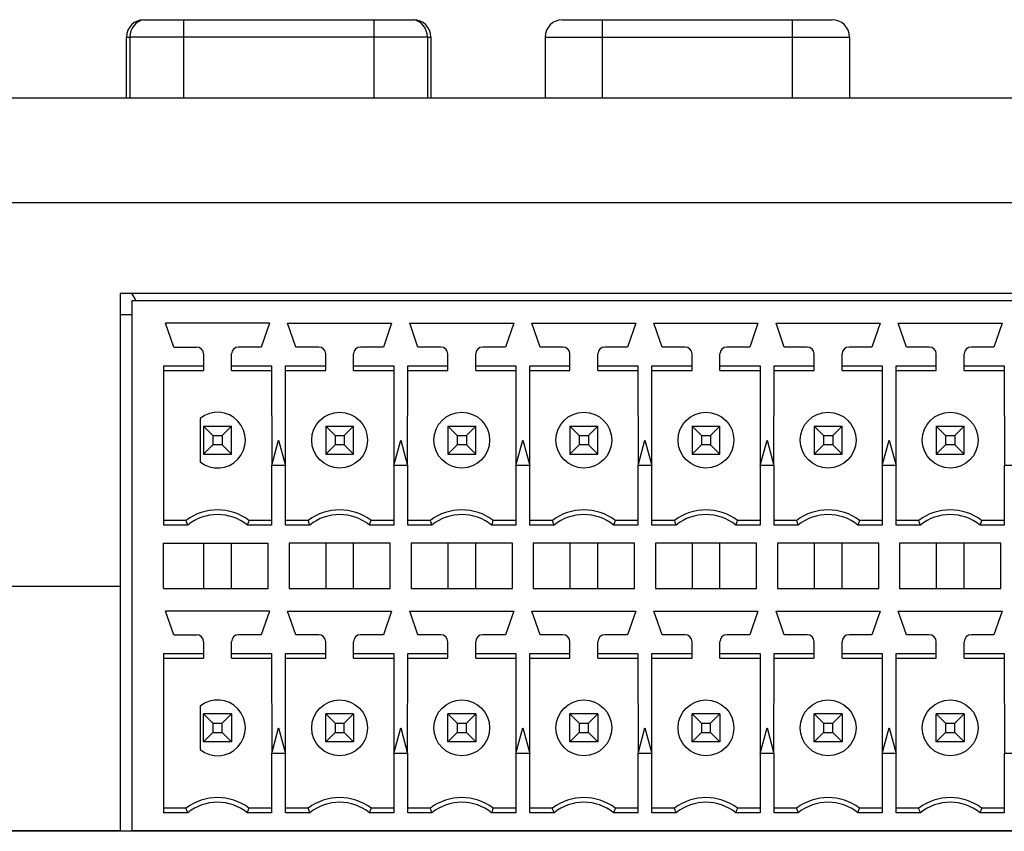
# Model space of a CAD drawing. Header units: millimetres. Extents: x -131 to 719, y -272 to 510.
# Tile 83 of 102: x 180 to 208, y 481 to 504. Entities that reach past the tile are written whole.
import ezdxf

# ---------------------------------------------------------------- set-up
doc = ezdxf.new("R2010")
doc.units = ezdxf.units.MM
doc.header["$LTSCALE"] = 23.1
doc.layers.get('0').update_dxf_attribs({"linetype": 'CONTINUOUS'})

msp = doc.modelspace()

# ---------------------------------------------------------------- linework, layer by layer
at = {"color": 7}
for p, q in [((183.818, 503.929), (191.545, 503.929)), ((184.954, 503.929), (184.954, 501.674)), ((190.409, 503.929), (190.409, 501.674)), ((195.818, 503.929), (203.545, 503.929)), ((196.954, 503.929), (196.954, 501.674)), ((202.409, 501.674), (202.409, 503.929)), ((183.318, 501.674), (183.318, 503.429)), ((183.318, 503.429), (183.418, 503.429)), ((183.418, 503.439), (183.418, 501.674)), ((183.418, 503.439), (191.945, 503.439)), ((191.945, 503.439), (191.945, 501.674)), ((191.945, 503.429), (192.045, 503.429)), ((192.045, 503.429), (192.045, 501.674)), ((195.318, 503.429), (195.318, 501.674)), ((195.318, 503.429), (204.045, 503.429)), ((204.045, 503.429), (204.045, 501.674)), ((243.124, 501.674), (156.727, 501.674)), ((243.282, 498.674), (156.57, 498.674)), ((183.136, 496.074), (183.136, 480.674)), ((223.726, 496.074), (183.136, 496.074)), ((183.481, 480.674), (183.481, 495.874)), ((183.481, 495.874), (223.381, 495.874)), ((183.136, 495.474), (183.481, 495.474)), ((184.676, 494.544), (184.441, 495.224)), ((187.421, 495.224), (184.441, 495.224)), ((187.421, 495.224), (187.186, 494.544)), ((188.176, 494.544), (187.941, 495.224)), ((187.941, 495.224), (190.921, 495.224)), ((190.921, 495.224), (190.686, 494.544)), ((191.676, 494.544), (191.441, 495.224)), ((191.441, 495.224), (194.421, 495.224)), ((194.421, 495.224), (194.186, 494.544)), ((195.176, 494.544), (194.941, 495.224)), ((194.941, 495.224), (197.921, 495.224)), ((197.921, 495.224), (197.686, 494.544)), ((198.676, 494.544), (198.441, 495.224)), ((198.441, 495.224), (201.421, 495.224)), ((201.421, 495.224), (201.186, 494.544)), ((202.176, 494.544), (201.941, 495.224)), ((201.941, 495.224), (204.921, 495.224)), ((204.921, 495.224), (204.686, 494.544)), ((205.676, 494.544), (205.441, 495.224)), ((205.441, 495.224), (208.421, 495.224)), ((208.421, 495.224), (208.186, 494.544)), ((184.676, 494.544), (185.331, 494.544)), ((187.186, 494.544), (186.531, 494.544)), ((188.831, 494.544), (188.176, 494.544)), ((190.686, 494.544), (190.031, 494.544)), ((192.331, 494.544), (191.676, 494.544)), ((194.186, 494.544), (193.531, 494.544)), ((195.831, 494.544), (195.176, 494.544)), ((197.686, 494.544), (197.031, 494.544)), ((199.331, 494.544), (198.676, 494.544)), ((201.186, 494.544), (200.531, 494.544)), ((202.831, 494.544), (202.176, 494.544)), ((204.686, 494.544), (204.031, 494.544)), ((206.331, 494.544), (205.676, 494.544)), ((208.186, 494.544), (207.531, 494.544)), ((185.531, 494.344), (185.531, 493.874)), ((186.331, 493.874), (186.331, 494.344)), ((189.031, 493.874), (189.031, 494.344)), ((189.831, 493.874), (189.831, 494.344)), ((192.531, 493.874), (192.531, 494.344)), ((193.331, 493.874), (193.331, 494.344)), ((196.031, 493.874), (196.031, 494.344)), ((196.831, 493.874), (196.831, 494.344)), ((199.531, 493.874), (199.531, 494.344)), ((200.331, 493.874), (200.331, 494.344)), ((203.031, 493.874), (203.031, 494.344)), ((203.831, 493.874), (203.831, 494.344)), ((206.531, 493.874), (206.531, 494.344)), ((207.331, 493.874), (207.331, 494.344)), ((184.381, 494.008), (184.381, 489.44)), ((184.381, 494.008), (185.531, 494.008)), ((186.331, 494.008), (187.481, 494.008)), ((187.481, 494.008), (187.483, 491.143)), ((187.879, 491.143), (187.881, 494.008)), ((187.881, 494.008), (189.031, 494.008)), ((189.831, 494.008), (190.981, 494.008)), ((190.981, 494.008), (190.983, 491.143)), ((191.379, 491.143), (191.381, 494.008)), ((191.381, 494.008), (192.531, 494.008)), ((193.331, 494.008), (194.481, 494.008)), ((194.481, 494.008), (194.483, 491.143)), ((194.879, 491.143), (194.881, 494.008)), ((194.881, 494.008), (196.031, 494.008)), ((196.831, 494.008), (197.981, 494.008)), ((197.981, 494.008), (197.983, 491.143)), ((198.379, 491.143), (198.381, 494.008)), ((198.381, 494.008), (199.531, 494.008)), ((200.331, 494.008), (201.481, 494.008)), ((201.481, 494.008), (201.483, 491.143)), ((201.879, 491.143), (201.881, 494.008)), ((201.881, 494.008), (203.031, 494.008)), ((203.831, 494.008), (204.981, 494.008)), ((204.981, 494.008), (204.983, 491.143)), ((205.379, 491.143), (205.381, 494.008)), ((205.381, 494.008), (206.531, 494.008)), ((207.331, 494.008), (208.481, 494.008)), ((208.481, 494.008), (208.483, 491.143)), ((184.381, 493.874), (185.531, 493.874)), ((186.331, 493.874), (187.481, 493.874)), ((187.881, 493.874), (189.031, 493.874)), ((189.831, 493.874), (190.981, 493.874)), ((191.381, 493.874), (192.531, 493.874)), ((193.331, 493.874), (194.481, 493.874)), ((194.881, 493.874), (196.031, 493.874)), ((196.831, 493.874), (197.981, 493.874)), ((198.381, 493.874), (199.531, 493.874)), ((200.331, 493.874), (201.481, 493.874)), ((201.881, 493.874), (203.031, 493.874)), ((203.831, 493.874), (204.981, 493.874)), ((205.381, 493.874), (206.531, 493.874)), ((207.331, 493.874), (208.481, 493.874)), ((185.431, 492.499), (185.431, 491.25)), ((185.531, 492.274), (185.531, 491.474)), ((185.799, 492.006), (185.531, 492.274)), ((185.531, 492.274), (186.331, 492.274)), ((186.063, 492.006), (186.331, 492.274)), ((186.331, 491.474), (186.331, 492.274)), ((189.031, 492.274), (189.031, 491.474)), ((189.299, 492.006), (189.031, 492.274)), ((189.031, 492.274), (189.831, 492.274)), ((189.563, 492.006), (189.831, 492.274)), ((189.831, 491.474), (189.831, 492.274)), ((192.531, 492.274), (192.531, 491.474)), ((192.799, 492.006), (192.531, 492.274)), ((192.531, 492.274), (193.331, 492.274)), ((193.063, 492.006), (193.331, 492.274)), ((193.331, 491.474), (193.331, 492.274)), ((196.031, 492.274), (196.031, 491.474)), ((196.299, 492.006), (196.031, 492.274)), ((196.031, 492.274), (196.831, 492.274)), ((196.563, 492.006), (196.831, 492.274)), ((196.831, 491.474), (196.831, 492.274)), ((199.531, 492.274), (199.531, 491.474)), ((199.799, 492.006), (199.531, 492.274)), ((199.531, 492.274), (200.331, 492.274)), ((200.063, 492.006), (200.331, 492.274)), ((200.331, 491.474), (200.331, 492.274)), ((203.031, 492.274), (203.031, 491.474)), ((203.299, 492.006), (203.031, 492.274)), ((203.031, 492.274), (203.831, 492.274)), ((203.563, 492.006), (203.831, 492.274)), ((203.831, 491.474), (203.831, 492.274)), ((206.531, 492.274), (206.531, 491.474)), ((206.799, 492.006), (206.531, 492.274)), ((206.531, 492.274), (207.331, 492.274)), ((207.063, 492.006), (207.331, 492.274)), ((207.331, 491.474), (207.331, 492.274)), ((185.799, 492.006), (185.799, 491.742)), ((185.799, 492.006), (186.063, 492.006)), ((186.063, 492.006), (186.063, 491.742)), ((189.299, 492.006), (189.299, 491.742)), ((189.299, 492.006), (189.563, 492.006)), ((189.563, 492.006), (189.563, 491.742)), ((192.799, 492.006), (192.799, 491.742)), ((192.799, 492.006), (193.063, 492.006)), ((193.063, 492.006), (193.063, 491.742)), ((196.299, 492.006), (196.299, 491.742)), ((196.299, 492.006), (196.563, 492.006)), ((196.563, 492.006), (196.563, 491.742)), ((199.799, 492.006), (199.799, 491.742)), ((199.799, 492.006), (200.063, 492.006)), ((200.063, 492.006), (200.063, 491.742)), ((203.299, 492.006), (203.299, 491.742)), ((203.299, 492.006), (203.563, 492.006)), ((203.563, 492.006), (203.563, 491.742)), ((206.799, 492.006), (206.799, 491.742)), ((206.799, 492.006), (207.063, 492.006)), ((207.063, 492.006), (207.063, 491.742)), ((185.799, 491.742), (185.531, 491.474)), ((186.063, 491.742), (185.799, 491.742)), ((186.063, 491.742), (186.331, 491.474)), ((187.483, 491.143), (187.681, 491.874)), ((187.681, 491.874), (187.879, 491.143)), ((189.299, 491.742), (189.031, 491.474)), ((189.563, 491.742), (189.299, 491.742)), ((189.563, 491.742), (189.831, 491.474)), ((190.983, 491.143), (191.181, 491.874)), ((191.181, 491.874), (191.379, 491.143)), ((192.799, 491.742), (192.531, 491.474)), ((193.063, 491.742), (192.799, 491.742)), ((193.063, 491.742), (193.331, 491.474)), ((194.483, 491.143), (194.681, 491.874)), ((194.681, 491.874), (194.879, 491.143)), ((196.299, 491.742), (196.031, 491.474)), ((196.563, 491.742), (196.299, 491.742)), ((196.563, 491.742), (196.831, 491.474)), ((197.983, 491.143), (198.181, 491.874)), ((198.181, 491.874), (198.379, 491.143)), ((199.799, 491.742), (199.531, 491.474)), ((200.063, 491.742), (199.799, 491.742)), ((200.063, 491.742), (200.331, 491.474)), ((201.483, 491.143), (201.681, 491.874)), ((201.681, 491.874), (201.879, 491.143)), ((203.299, 491.742), (203.031, 491.474)), ((203.563, 491.742), (203.299, 491.742)), ((203.563, 491.742), (203.831, 491.474)), ((204.983, 491.143), (205.181, 491.874)), ((205.181, 491.874), (205.379, 491.143)), ((206.799, 491.742), (206.531, 491.474)), ((207.063, 491.742), (206.799, 491.742)), ((207.063, 491.742), (207.331, 491.474)), ((185.531, 491.474), (186.331, 491.474)), ((189.031, 491.474), (189.831, 491.474)), ((192.531, 491.474), (193.331, 491.474)), ((196.031, 491.474), (196.831, 491.474)), ((199.531, 491.474), (200.331, 491.474)), ((203.031, 491.474), (203.831, 491.474)), ((206.531, 491.474), (207.331, 491.474)), ((187.481, 491.144), (187.481, 489.44)), ((187.881, 491.144), (187.481, 491.144)), ((187.881, 489.44), (187.881, 491.144)), ((190.981, 491.144), (190.981, 489.44)), ((191.381, 491.144), (190.981, 491.144)), ((191.381, 489.44), (191.381, 491.144)), ((194.481, 491.144), (194.481, 489.44)), ((194.881, 491.144), (194.481, 491.144)), ((194.881, 489.44), (194.881, 491.144)), ((197.981, 491.144), (197.981, 489.44)), ((198.381, 491.144), (197.981, 491.144)), ((198.381, 489.44), (198.381, 491.144)), ((201.481, 491.144), (201.481, 489.44)), ((201.881, 491.144), (201.481, 491.144)), ((201.881, 489.44), (201.881, 491.144)), ((204.981, 491.144), (204.981, 489.44)), ((205.381, 491.144), (204.981, 491.144)), ((205.381, 489.44), (205.381, 491.144)), ((208.481, 491.144), (208.481, 489.44)), ((208.881, 491.144), (208.481, 491.144)), ((185.031, 489.574), (184.381, 489.574)), ((185.077, 489.44), (184.381, 489.44)), ((185.046, 489.529), (185.031, 489.574)), ((185.061, 489.485), (185.046, 489.529)), ((185.077, 489.44), (185.061, 489.485)), ((186.8, 489.485), (186.785, 489.44)), ((187.481, 489.44), (186.785, 489.44)), ((186.816, 489.529), (186.8, 489.485)), ((186.831, 489.574), (186.816, 489.529)), ((187.481, 489.574), (186.831, 489.574)), ((188.531, 489.574), (187.881, 489.574)), ((188.577, 489.44), (187.881, 489.44)), ((188.546, 489.529), (188.531, 489.574)), ((188.561, 489.485), (188.546, 489.529)), ((188.577, 489.44), (188.561, 489.485)), ((190.285, 489.44), (190.3, 489.484)), ((190.981, 489.44), (190.285, 489.44)), ((190.3, 489.484), (190.316, 489.529)), ((190.316, 489.529), (190.331, 489.574)), ((190.981, 489.574), (190.331, 489.574)), ((192.031, 489.574), (191.381, 489.574)), ((192.077, 489.44), (191.381, 489.44)), ((192.046, 489.529), (192.031, 489.574)), ((192.061, 489.485), (192.046, 489.529)), ((192.077, 489.44), (192.061, 489.485)), ((193.8, 489.485), (193.785, 489.44)), ((194.481, 489.44), (193.785, 489.44)), ((193.816, 489.529), (193.8, 489.485)), ((193.831, 489.574), (193.816, 489.529)), ((194.481, 489.574), (193.831, 489.574)), ((195.531, 489.574), (194.881, 489.574)), ((195.577, 489.44), (194.881, 489.44)), ((197.3, 489.485), (197.285, 489.44)), ((197.981, 489.44), (197.285, 489.44)), ((197.316, 489.529), (197.3, 489.485)), ((197.331, 489.574), (197.316, 489.529)), ((197.981, 489.574), (197.331, 489.574)), ((199.031, 489.574), (198.381, 489.574)), ((199.077, 489.44), (198.381, 489.44)), ((199.046, 489.529), (199.031, 489.574)), ((199.061, 489.485), (199.046, 489.529)), ((199.077, 489.44), (199.061, 489.485)), ((200.8, 489.485), (200.785, 489.44)), ((201.481, 489.44), (200.785, 489.44)), ((200.816, 489.529), (200.8, 489.485)), ((200.831, 489.574), (200.816, 489.529)), ((201.481, 489.574), (200.831, 489.574)), ((202.531, 489.574), (201.881, 489.574)), ((202.577, 489.44), (201.881, 489.44)), ((202.546, 489.529), (202.531, 489.574)), ((202.561, 489.485), (202.546, 489.529)), ((202.577, 489.44), (202.561, 489.485)), ((204.981, 489.44), (204.285, 489.44)), ((204.323, 489.552), (204.308, 489.507)), ((204.331, 489.574), (204.323, 489.552)), ((204.981, 489.574), (204.331, 489.574)), ((206.031, 489.574), (205.381, 489.574)), ((206.077, 489.44), (205.381, 489.44)), ((206.046, 489.529), (206.031, 489.574)), ((206.061, 489.485), (206.046, 489.529)), ((206.077, 489.44), (206.061, 489.485)), ((207.8, 489.485), (207.785, 489.44)), ((208.481, 489.44), (207.785, 489.44)), ((207.816, 489.529), (207.8, 489.485)), ((207.831, 489.574), (207.816, 489.529)), ((208.481, 489.574), (207.831, 489.574)), ((184.381, 487.624), (184.381, 488.924)), ((184.381, 488.924), (187.381, 488.924)), ((185.531, 488.924), (185.531, 487.624)), ((186.331, 487.624), (186.331, 488.924)), ((187.381, 487.624), (187.381, 488.924)), ((187.981, 488.924), (187.981, 487.624)), ((190.881, 488.924), (187.981, 488.924)), ((189.031, 488.924), (189.031, 487.624)), ((189.831, 487.624), (189.831, 488.924)), ((190.881, 487.624), (190.881, 488.924)), ((191.481, 488.924), (191.481, 487.624)), ((194.381, 488.924), (191.481, 488.924)), ((192.531, 488.924), (192.531, 487.624)), ((193.331, 487.624), (193.331, 488.924)), ((194.381, 487.624), (194.381, 488.924)), ((194.981, 488.924), (194.981, 487.624)), ((197.881, 488.924), (194.981, 488.924)), ((196.031, 488.924), (196.031, 487.624)), ((196.831, 487.624), (196.831, 488.924)), ((197.881, 487.624), (197.881, 488.924)), ((198.481, 488.924), (198.481, 487.624)), ((201.381, 488.924), (198.481, 488.924)), ((199.531, 488.924), (199.531, 487.624)), ((200.331, 487.624), (200.331, 488.924)), ((201.381, 487.624), (201.381, 488.924)), ((201.981, 488.924), (201.981, 487.624)), ((204.881, 488.924), (201.981, 488.924)), ((203.031, 488.924), (203.031, 487.624)), ((203.831, 487.624), (203.831, 488.924)), ((204.881, 487.624), (204.881, 488.924)), ((205.481, 488.924), (205.481, 487.624)), ((208.381, 488.924), (205.481, 488.924)), ((206.531, 488.924), (206.531, 487.624)), ((207.331, 487.624), (207.331, 488.924)), ((208.381, 487.624), (208.381, 488.924)), ((183.136, 487.674), (178.496, 487.674)), ((184.381, 487.624), (187.381, 487.624)), ((187.981, 487.624), (190.881, 487.624)), ((191.481, 487.624), (194.381, 487.624)), ((194.981, 487.624), (197.881, 487.624)), ((198.481, 487.624), (201.381, 487.624)), ((201.981, 487.624), (204.881, 487.624)), ((205.481, 487.624), (208.381, 487.624)), ((184.676, 486.294), (184.441, 486.974)), ((187.421, 486.974), (184.441, 486.974)), ((187.421, 486.974), (187.186, 486.294)), ((188.176, 486.294), (187.941, 486.974)), ((187.941, 486.974), (190.921, 486.974)), ((190.921, 486.974), (190.686, 486.294)), ((191.676, 486.294), (191.441, 486.974)), ((191.441, 486.974), (194.421, 486.974)), ((194.421, 486.974), (194.186, 486.294)), ((195.176, 486.294), (194.941, 486.974)), ((194.941, 486.974), (197.921, 486.974)), ((197.921, 486.974), (197.686, 486.294)), ((198.676, 486.294), (198.441, 486.974)), ((198.441, 486.974), (201.421, 486.974)), ((201.421, 486.974), (201.186, 486.294)), ((202.176, 486.294), (201.941, 486.974)), ((201.941, 486.974), (204.921, 486.974)), ((204.921, 486.974), (204.686, 486.294)), ((205.676, 486.294), (205.441, 486.974)), ((205.441, 486.974), (208.421, 486.974)), ((208.421, 486.974), (208.186, 486.294)), ((184.676, 486.294), (185.331, 486.294)), ((187.186, 486.294), (186.531, 486.294)), ((188.831, 486.294), (188.176, 486.294)), ((190.686, 486.294), (190.031, 486.294)), ((192.331, 486.294), (191.676, 486.294)), ((194.186, 486.294), (193.531, 486.294)), ((195.831, 486.294), (195.176, 486.294)), ((197.686, 486.294), (197.031, 486.294)), ((199.331, 486.294), (198.676, 486.294)), ((201.186, 486.294), (200.531, 486.294)), ((202.831, 486.294), (202.176, 486.294)), ((204.686, 486.294), (204.031, 486.294)), ((206.331, 486.294), (205.676, 486.294)), ((208.186, 486.294), (207.531, 486.294)), ((185.531, 486.094), (185.531, 485.624)), ((186.331, 485.624), (186.331, 486.094)), ((189.031, 485.624), (189.031, 486.094)), ((189.831, 485.624), (189.831, 486.094)), ((192.531, 485.624), (192.531, 486.094)), ((193.331, 485.624), (193.331, 486.094)), ((196.031, 485.624), (196.031, 486.094)), ((196.831, 485.624), (196.831, 486.094)), ((199.531, 485.624), (199.531, 486.094)), ((200.331, 485.624), (200.331, 486.094)), ((203.031, 485.624), (203.031, 486.094)), ((203.831, 485.624), (203.831, 486.094)), ((206.531, 485.624), (206.531, 486.094)), ((207.331, 485.624), (207.331, 486.094)), ((184.381, 485.758), (184.381, 481.19)), ((184.381, 485.758), (185.531, 485.758)), ((186.331, 485.758), (187.481, 485.758)), ((187.481, 485.758), (187.483, 482.893)), ((187.879, 482.893), (187.881, 485.758)), ((187.881, 485.758), (189.031, 485.758)), ((189.831, 485.758), (190.981, 485.758)), ((190.981, 485.758), (190.983, 482.893)), ((191.379, 482.893), (191.381, 485.758)), ((191.381, 485.758), (192.531, 485.758)), ((193.331, 485.758), (194.481, 485.758)), ((194.481, 485.758), (194.483, 482.893)), ((194.879, 482.893), (194.881, 485.758)), ((194.881, 485.758), (196.031, 485.758)), ((196.831, 485.758), (197.981, 485.758)), ((197.981, 485.758), (197.983, 482.893)), ((198.379, 482.893), (198.381, 485.758)), ((198.381, 485.758), (199.531, 485.758)), ((200.331, 485.758), (201.481, 485.758)), ((201.481, 485.758), (201.483, 482.893)), ((201.879, 482.893), (201.881, 485.758)), ((201.881, 485.758), (203.031, 485.758)), ((203.831, 485.758), (204.981, 485.758)), ((204.981, 485.758), (204.983, 482.893)), ((205.379, 482.893), (205.381, 485.758)), ((205.381, 485.758), (206.531, 485.758)), ((207.331, 485.758), (208.481, 485.758)), ((208.481, 485.758), (208.483, 482.893)), ((184.381, 485.624), (185.531, 485.624)), ((186.331, 485.624), (187.481, 485.624)), ((187.881, 485.624), (189.031, 485.624)), ((189.831, 485.624), (190.981, 485.624)), ((191.381, 485.624), (192.531, 485.624)), ((193.331, 485.624), (194.481, 485.624)), ((194.881, 485.624), (196.031, 485.624)), ((196.831, 485.624), (197.981, 485.624)), ((198.381, 485.624), (199.531, 485.624)), ((200.331, 485.624), (201.481, 485.624)), ((201.881, 485.624), (203.031, 485.624)), ((203.831, 485.624), (204.981, 485.624)), ((205.381, 485.624), (206.531, 485.624)), ((207.331, 485.624), (208.481, 485.624)), ((185.431, 484.249), (185.431, 483)), ((185.531, 483.224), (185.531, 484.024)), ((185.799, 483.756), (185.531, 484.024)), ((186.331, 484.024), (185.531, 484.024)), ((186.331, 484.024), (186.063, 483.756)), ((186.331, 484.024), (186.331, 483.224)), ((189.031, 483.224), (189.031, 484.024)), ((189.299, 483.756), (189.031, 484.024)), ((189.831, 484.024), (189.031, 484.024)), ((189.831, 484.024), (189.563, 483.756)), ((189.831, 484.024), (189.831, 483.224)), ((192.531, 483.224), (192.531, 484.024)), ((192.799, 483.756), (192.531, 484.024)), ((193.331, 484.024), (192.531, 484.024)), ((193.331, 484.024), (193.063, 483.756)), ((193.331, 484.024), (193.331, 483.224)), ((196.031, 483.224), (196.031, 484.024)), ((196.299, 483.756), (196.031, 484.024)), ((196.831, 484.024), (196.031, 484.024)), ((196.831, 484.024), (196.563, 483.756)), ((196.831, 484.024), (196.831, 483.224)), ((199.531, 483.224), (199.531, 484.024)), ((199.799, 483.756), (199.531, 484.024)), ((200.331, 484.024), (199.531, 484.024)), ((200.331, 484.024), (200.063, 483.756)), ((200.331, 484.024), (200.331, 483.224)), ((203.031, 483.224), (203.031, 484.024)), ((203.299, 483.756), (203.031, 484.024)), ((203.831, 484.024), (203.031, 484.024)), ((203.831, 484.024), (203.563, 483.756)), ((203.831, 484.024), (203.831, 483.224)), ((206.531, 483.224), (206.531, 484.024)), ((206.799, 483.756), (206.531, 484.024)), ((207.331, 484.024), (206.531, 484.024)), ((207.331, 484.024), (207.063, 483.756)), ((207.331, 484.024), (207.331, 483.224)), ((185.799, 483.756), (185.799, 483.492)), ((185.799, 483.756), (186.063, 483.756)), ((186.063, 483.492), (186.063, 483.756)), ((189.299, 483.756), (189.299, 483.492)), ((189.299, 483.756), (189.563, 483.756)), ((189.563, 483.492), (189.563, 483.756)), ((192.799, 483.756), (192.799, 483.492)), ((192.799, 483.756), (193.063, 483.756)), ((193.063, 483.492), (193.063, 483.756)), ((196.299, 483.756), (196.299, 483.492)), ((196.299, 483.756), (196.563, 483.756)), ((196.563, 483.492), (196.563, 483.756)), ((199.799, 483.756), (199.799, 483.492)), ((199.799, 483.756), (200.063, 483.756)), ((200.063, 483.492), (200.063, 483.756)), ((203.299, 483.756), (203.299, 483.492)), ((203.299, 483.756), (203.563, 483.756)), ((203.563, 483.492), (203.563, 483.756)), ((206.799, 483.756), (206.799, 483.492)), ((206.799, 483.756), (207.063, 483.756)), ((207.063, 483.492), (207.063, 483.756)), ((185.531, 483.224), (185.799, 483.492)), ((185.799, 483.492), (186.063, 483.492)), ((186.331, 483.224), (186.063, 483.492)), ((187.483, 482.893), (187.681, 483.624)), ((187.681, 483.624), (187.879, 482.893)), ((189.031, 483.224), (189.299, 483.492)), ((189.299, 483.492), (189.563, 483.492)), ((189.831, 483.224), (189.563, 483.492)), ((190.983, 482.893), (191.181, 483.624)), ((191.181, 483.624), (191.379, 482.893)), ((192.531, 483.224), (192.799, 483.492)), ((192.799, 483.492), (193.063, 483.492)), ((193.331, 483.224), (193.063, 483.492)), ((194.483, 482.893), (194.681, 483.624)), ((194.681, 483.624), (194.879, 482.893)), ((196.031, 483.224), (196.299, 483.492)), ((196.299, 483.492), (196.563, 483.492)), ((196.831, 483.224), (196.563, 483.492)), ((197.983, 482.893), (198.181, 483.624)), ((198.181, 483.624), (198.379, 482.893)), ((199.531, 483.224), (199.799, 483.492)), ((199.799, 483.492), (200.063, 483.492)), ((200.331, 483.224), (200.063, 483.492)), ((201.483, 482.893), (201.681, 483.624)), ((201.681, 483.624), (201.879, 482.893)), ((203.031, 483.224), (203.299, 483.492)), ((203.299, 483.492), (203.563, 483.492)), ((203.831, 483.224), (203.563, 483.492)), ((204.983, 482.893), (205.181, 483.624)), ((205.181, 483.624), (205.379, 482.893)), ((206.531, 483.224), (206.799, 483.492)), ((206.799, 483.492), (207.063, 483.492)), ((207.331, 483.224), (207.063, 483.492)), ((186.331, 483.224), (185.531, 483.224)), ((189.831, 483.224), (189.031, 483.224)), ((193.331, 483.224), (192.531, 483.224)), ((196.831, 483.224), (196.031, 483.224)), ((200.331, 483.224), (199.531, 483.224)), ((203.831, 483.224), (203.031, 483.224)), ((207.331, 483.224), (206.531, 483.224)), ((187.481, 482.894), (187.481, 481.19)), ((187.881, 482.894), (187.481, 482.894)), ((187.881, 481.19), (187.881, 482.894)), ((190.981, 482.894), (190.981, 481.19)), ((191.381, 482.894), (190.981, 482.894)), ((191.381, 481.19), (191.381, 482.894)), ((194.481, 482.894), (194.481, 481.19)), ((194.881, 482.894), (194.481, 482.894)), ((194.881, 481.19), (194.881, 482.894)), ((197.981, 482.894), (197.981, 481.19)), ((198.381, 482.894), (197.981, 482.894)), ((198.381, 481.19), (198.381, 482.894)), ((201.481, 482.894), (201.481, 481.19)), ((201.881, 482.894), (201.481, 482.894)), ((201.881, 481.19), (201.881, 482.894)), ((204.981, 482.894), (204.981, 481.19)), ((205.381, 482.894), (204.981, 482.894)), ((205.381, 481.19), (205.381, 482.894)), ((208.481, 482.894), (208.481, 481.19)), ((208.881, 482.894), (208.481, 482.894)), ((185.031, 481.324), (184.381, 481.324)), ((185.077, 481.19), (184.381, 481.19)), ((185.046, 481.279), (185.031, 481.324)), ((185.061, 481.235), (185.046, 481.279)), ((185.077, 481.19), (185.061, 481.235)), ((186.785, 481.19), (186.8, 481.234)), ((187.481, 481.19), (186.785, 481.19)), ((186.8, 481.234), (186.816, 481.279)), ((186.816, 481.279), (186.831, 481.324)), ((187.481, 481.324), (186.831, 481.324)), ((188.531, 481.324), (187.881, 481.324)), ((188.577, 481.19), (187.881, 481.19)), ((188.569, 481.212), (188.553, 481.257)), ((188.577, 481.19), (188.569, 481.212)), ((190.3, 481.235), (190.285, 481.19)), ((190.981, 481.19), (190.285, 481.19)), ((190.316, 481.279), (190.3, 481.235)), ((190.331, 481.324), (190.316, 481.279)), ((190.981, 481.324), (190.331, 481.324)), ((192.031, 481.324), (191.381, 481.324)), ((192.077, 481.19), (191.381, 481.19)), ((192.046, 481.279), (192.031, 481.324)), ((192.061, 481.235), (192.046, 481.279)), ((192.077, 481.19), (192.061, 481.235)), ((193.8, 481.235), (193.785, 481.19)), ((194.481, 481.19), (193.785, 481.19)), ((193.816, 481.279), (193.8, 481.235)), ((193.831, 481.324), (193.816, 481.279)), ((194.481, 481.324), (193.831, 481.324)), ((195.531, 481.324), (194.881, 481.324)), ((195.577, 481.19), (194.881, 481.19)), ((195.546, 481.279), (195.531, 481.324)), ((195.561, 481.235), (195.546, 481.279)), ((195.577, 481.19), (195.561, 481.235)), ((197.3, 481.235), (197.285, 481.19)), ((197.981, 481.19), (197.285, 481.19)), ((197.316, 481.279), (197.3, 481.235)), ((197.331, 481.324), (197.316, 481.279)), ((197.981, 481.324), (197.331, 481.324)), ((199.031, 481.324), (198.381, 481.324)), ((199.077, 481.19), (198.381, 481.19)), ((199.046, 481.279), (199.031, 481.324)), ((199.061, 481.235), (199.046, 481.279)), ((199.077, 481.19), (199.061, 481.235)), ((200.8, 481.235), (200.785, 481.19)), ((201.481, 481.19), (200.785, 481.19)), ((200.816, 481.279), (200.8, 481.235)), ((200.831, 481.324), (200.816, 481.279)), ((201.481, 481.324), (200.831, 481.324)), ((202.531, 481.324), (201.881, 481.324)), ((202.577, 481.19), (201.881, 481.19)), ((202.546, 481.279), (202.531, 481.324)), ((202.561, 481.235), (202.546, 481.279)), ((202.577, 481.19), (202.561, 481.235)), ((204.285, 481.19), (204.3, 481.234)), ((204.981, 481.19), (204.285, 481.19)), ((204.3, 481.234), (204.316, 481.279)), ((204.316, 481.279), (204.331, 481.324)), ((204.981, 481.324), (204.331, 481.324)), ((206.031, 481.324), (205.381, 481.324)), ((206.077, 481.19), (205.381, 481.19)), ((206.046, 481.279), (206.031, 481.324)), ((206.061, 481.235), (206.046, 481.279)), ((206.077, 481.19), (206.061, 481.235)), ((207.8, 481.235), (207.785, 481.19)), ((208.481, 481.19), (207.785, 481.19)), ((207.816, 481.279), (207.8, 481.235)), ((207.831, 481.324), (207.816, 481.279)), ((208.481, 481.324), (207.831, 481.324)), ((239.265, 480.659), (160.587, 480.659)), ((183.136, 480.674), (178.496, 480.674)), ((183.136, 480.674), (183.481, 480.674)), ((223.381, 480.674), (183.481, 480.674))]:
    msp.add_line(p, q, dxfattribs=at)
for points in [[(195.553, 489.507), (195.538, 489.552), (195.531, 489.574)], [(195.577, 489.44), (195.561, 489.485), (195.553, 489.507)], [(204.308, 489.507), (204.293, 489.462), (204.285, 489.44)], [(188.553, 481.257), (188.538, 481.302), (188.531, 481.324)]]:
    msp.add_lwpolyline(points, dxfattribs=at)
for centre in [(189.431, 491.874), (192.931, 491.874), (196.431, 491.874), (199.931, 491.874), (203.431, 491.874), (206.931, 491.874), (189.431, 483.624), (192.931, 483.624), (196.431, 483.624), (199.931, 483.624), (203.431, 483.624), (206.931, 483.624)]:
    msp.add_circle(centre, 0.8, dxfattribs=at)
for centre, radius, start, end in [((183.818, 503.429), 0.5, 90, 180), ((183.918, 503.439), 0.5, 101.537, 180), ((191.445, 503.439), 0.5, 0, 78.463), ((191.545, 503.429), 0.5, 0, 90), ((195.818, 503.429), 0.5, 90, 180), ((203.545, 503.429), 0.5, 0, 90), ((182.676, 495.474), 1, 23.6483, 36.1628), ((185.331, 494.344), 0.2, 0, 90), ((186.531, 494.344), 0.2, 90, 180), ((188.831, 494.344), 0.2, 0, 90), ((190.031, 494.344), 0.2, 90, 180), ((192.331, 494.344), 0.2, 0, 90), ((193.531, 494.344), 0.2, 90, 180), ((195.831, 494.344), 0.2, 0, 90), ((197.031, 494.344), 0.2, 90, 180), ((199.331, 494.344), 0.2, 0, 90), ((200.531, 494.344), 0.2, 90, 180), ((202.831, 494.344), 0.2, 0, 90), ((204.031, 494.344), 0.2, 90, 180), ((206.331, 494.344), 0.2, 0, 90), ((207.531, 494.344), 0.2, 90, 180), ((185.931, 491.874), 0.8, 231.3178, 128.6822), ((185.931, 488.374), 1.5, 53.1301, 126.8699), ((185.931, 488.374), 1.366, 51.2958, 128.7042), ((189.431, 488.374), 1.5, 53.1301, 126.8699), ((189.431, 488.374), 1.366, 51.2958, 128.7042), ((192.931, 488.374), 1.5, 53.1301, 126.8699), ((192.931, 488.374), 1.366, 51.2958, 128.7042), ((196.431, 488.374), 1.5, 53.1301, 126.8699), ((196.431, 488.374), 1.366, 51.2958, 128.7042), ((199.931, 488.374), 1.5, 53.1301, 126.8699), ((199.931, 488.374), 1.366, 51.2958, 128.7042), ((203.431, 488.374), 1.5, 53.1301, 126.8699), ((203.431, 488.374), 1.366, 51.2958, 128.7042), ((206.931, 488.374), 1.5, 53.1301, 126.8699), ((206.931, 488.374), 1.366, 51.2958, 128.7042), ((185.331, 486.094), 0.2, 0, 90), ((186.531, 486.094), 0.2, 90, 180), ((188.831, 486.094), 0.2, 0, 90), ((190.031, 486.094), 0.2, 90, 180), ((192.331, 486.094), 0.2, 0, 90), ((193.531, 486.094), 0.2, 90, 180), ((195.831, 486.094), 0.2, 0, 90), ((197.031, 486.094), 0.2, 90, 180), ((199.331, 486.094), 0.2, 0, 90), ((200.531, 486.094), 0.2, 90, 180), ((202.831, 486.094), 0.2, 0, 90), ((204.031, 486.094), 0.2, 90, 180), ((206.331, 486.094), 0.2, 0, 90), ((207.531, 486.094), 0.2, 90, 180), ((185.931, 483.624), 0.8, 231.3178, 128.6822), ((185.931, 480.124), 1.5, 53.1301, 126.8699), ((185.931, 480.124), 1.366, 51.2958, 128.7042), ((189.431, 480.124), 1.5, 53.1301, 126.8699), ((189.431, 480.124), 1.366, 51.2958, 128.7042), ((192.931, 480.124), 1.5, 53.1301, 126.8699), ((192.931, 480.124), 1.366, 51.2958, 128.7042), ((196.431, 480.124), 1.5, 53.1301, 126.8699), ((196.431, 480.124), 1.366, 51.2958, 128.7042), ((199.931, 480.124), 1.5, 53.1301, 126.8699), ((199.931, 480.124), 1.366, 51.2958, 128.7042), ((203.431, 480.124), 1.5, 53.1301, 126.8699), ((203.431, 480.124), 1.366, 51.2958, 128.7042), ((206.931, 480.124), 1.5, 53.1301, 126.8699), ((206.931, 480.124), 1.366, 51.2958, 128.7042)]:
    msp.add_arc(centre, radius, start, end, dxfattribs=at)

doc.saveas('drawing.dxf')
